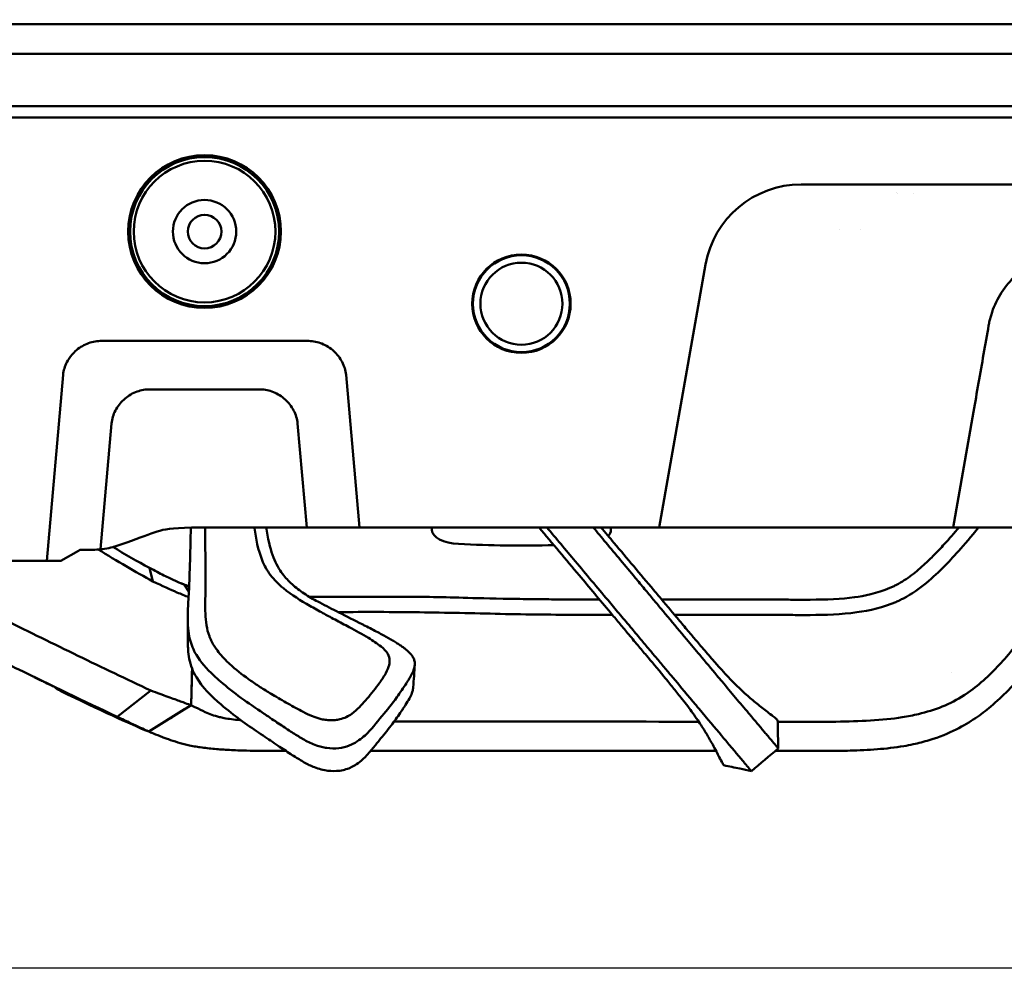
# Model space of a CAD drawing. Header units: millimetres. Extents: x 0 to 6049, y -120 to 1682.
# Tile 3 of 256: x 280 to 412, y 591 to 718. Entities that reach past the tile are written whole.
import ezdxf

# ---------------------------------------------------------------- set-up
doc = ezdxf.new("R2010")
doc.units = ezdxf.units.MM
doc.header["$LTSCALE"] = 2
doc.layers.add('Bemaßung (ISO)', color=7, linetype='Continuous', lineweight=25)
doc.layers.add('Sichtbar (ISO)', color=7, linetype='Continuous', lineweight=50)
doc.styles.add('Notiztext (DIN)', font='isocpeur.ttf')
doc.dimstyles.new('Standard (DIN)', dxfattribs={"dimscale": 2, "dimtxt": 3.5, "dimasz": 2.5, "dimexe": 2, "dimexo": 0.5, "dimgap": 0.5, "dimtad": 1, "dimrnd": 1e-08, "dimtxsty": 'Notiztext (DIN)', "dimcen": 0.09, "dimdle": 10, "dimclrd": 256, "dimclre": 256, "dimclrt": 256, "dimadec": 0, "dimazin": 0, "dimtfac": 1, "dimtmove": 0, "dimatfit": 3, "dimfxl": 1, "dimtolj": 1, "dimtzin": 0, "dimlwd": -1, "dimlwe": -1, "dimarcsym": 0})

# ---------------------------------------------------------------- blocks, each defined once
blk = doc.blocks.new('*D22')
at = {"layer": 'Bemaßung (ISO)', "transparency": 16777216}
for p, q in [((252.97, 717.98), (203.04, 717.98)), ((207.04, 595.72), (207.04, 712.98)), ((594.72, 590.72), (203.04, 590.72))]:
    blk.add_line(p, q, dxfattribs=at)
for points in [[(206.2, 712.98), (207.87, 712.98), (207.04, 717.98)], [(206.2, 595.72), (207.87, 595.72), (207.04, 590.72)]]:
    blk.add_solid(points, dxfattribs=at)
at = {"layer": 'Defpoints', "color": 0, "transparency": 16777216}
for p in [(207.04, 717.98), (253.97, 717.98), (595.72, 590.72)]:
    blk.add_point(p, dxfattribs=at)
at = {"layer": 'Bemaßung (ISO)', "transparency": 16777216, "insert": (197.64, 642.26), "char_height": 7, "attachment_point": 1, "rotation": 90, "style": 'Notiztext (DIN)'}
blk.add_mtext('\\A1;127,26', dxfattribs=at)

msp = doc.modelspace()

# ---------------------------------------------------------------- linework, layer by layer
at = {"layer": 'Sichtbar (ISO)'}
for p, q in [((252.123, 717.38), (501.923, 717.379)), ((501.784, 713.379), (252.263, 713.38)), ((501.339, 706.379), (252.708, 706.38)), ((252.463, 704.88), (724.023, 704.879)), ((252.708, 704.88), (501.339, 704.879)), ((375.273, 704.879), (375.273, 704.879)), ((378.773, 704.879), (378.773, 704.879)), ((619.523, 695.879), (384.523, 695.879)), ((399.635, 694.682), (399.635, 694.682)), ((389.732, 689.879), (389.732, 689.879)), ((392.522, 689.879), (392.522, 689.879)), ((371.721, 685.136), (365.504, 649.879)), ((318.523, 674.879), (290.523, 674.879)), ((285.542, 670.315), (283.361, 645.379)), ((325.292, 649.879), (323.504, 670.315)), ((297.023, 668.379), (312.023, 668.379)), ((404.916, 649.879), (407.648, 665.367)), ((290.565, 646.93), (292.042, 663.815)), ((317.004, 663.815), (318.224, 649.879)), ((318.224, 649.879), (325.292, 649.879)), ((325.292, 649.879), (327.023, 649.879)), ((327.023, 649.879), (365.504, 649.879)), ((331.647, 649.879), (333.023, 649.879)), ((335.023, 649.5), (335.023, 649.879)), ((359.023, 649.879), (359.023, 649.5)), ((365.504, 649.879), (366.28, 649.879)), ((366.28, 649.879), (366.86, 649.879)), ((366.86, 649.879), (404.916, 649.879)), ((404.916, 649.879), (450.219, 649.879)), ((287.61, 646.745), (285.244, 645.379)), ((288.11, 646.879), (289.554, 646.879)), ((254.541, 645.379), (283.361, 645.379)), ((285.244, 645.379), (283.361, 645.379)), ((297.595, 642.632), (297.133, 644.435)), ((300.156, 642.906), (300.156, 642.907)), ((301.799, 642.189), (301.794, 642.198)), ((301.834, 642.175), (302.42, 641.285)), ((302.844, 630.955), (302.715, 626.012)), ((302.715, 626.013), (302.844, 630.955)), ((404.721, 630.455), (404.721, 630.455)), ((297.324, 627.982), (292.796, 624.468)), ((302.713, 626.011), (297.033, 622.489)), ((302.714, 626.013), (302.715, 626.013)), ((302.714, 626.012), (302.714, 626.012)), ((297.03, 622.476), (301.851, 625.476)), ((326.792, 619.879), (373.133, 619.879))]:
    msp.add_line(p, q, dxfattribs=at)
for centre, radius in [((304.523, 689.553), 10.25), ((304.523, 689.553), 10), ((304.523, 689.553), 9.5), ((304.523, 689.553), 4.25), ((304.523, 689.553), 2.25), ((347.023, 679.879), 6.6), ((347.023, 679.879), 6.5), ((347.023, 679.879), 5.5)]:
    msp.add_circle(centre, radius, dxfattribs=at)
for centre, radius, start, end in [((384.523, 682.879), 13, 90, 169.99999), ((289.554, 656.879), 10, 275.80234, 288.66688), ((288.11, 645.879), 1, 90, 120), ((286.454, 630.664), 3, 227.40892, 243.96544)]:
    msp.add_arc(centre, radius, start, end, dxfattribs=at)
for centre, major_axis, ratio, start_param, end_param in [((398.323, 692.678), (-0.737, 2.073), 0.9999158, 0.0841558, 0.0842555), ((339.023, 649.5), (4, 0), 0.4663077, 3.1415927, 4.6048631), ((355.023, 649.5), (-4, 0), 0.4663077, 2.7108181, 3.1415927), ((347.023, 684.06), (-78.544, 0), 0.4663077, 1.4632704, 1.6263981), ((289.549, 656.982), (0.512, -10.09), 0.9948663, 6.2327503, 6.3335005), ((-5.492, 806.83), (309.837, -183.181), 0.0265749, 6.0570921, 6.0571109), ((321.374, 623.171), (-5.59, -1.128), 0.5652538, 1.9277364, 1.9675925)]:
    msp.add_ellipse(centre, major_axis=major_axis, ratio=ratio, start_param=start_param, end_param=end_param, dxfattribs=at)
for points, knots in [([(421.639, 686.938), (420.611, 686.938), (419.616, 686.813), (418.639, 686.566), (417.662, 686.32), (416.703, 685.949), (415.81, 685.465), (415.366, 685.225), (414.939, 684.956), (414.531, 684.662), (414.117, 684.364), (413.724, 684.04), (413.352, 683.692), (412.615, 683.002), (411.967, 682.22), (411.429, 681.39), (410.891, 680.56), (410.463, 679.683), (410.143, 678.741)], [0, 0, 0, 0, 0.2, 0.2, 0.2, 0.4, 0.4, 0.4, 0.4993279, 0.4993279, 0.4993279, 0.6, 0.6, 0.6, 0.8, 0.8, 0.8, 1, 1, 1, 1]), ([(285.542, 670.315), (285.6, 670.922), (285.783, 671.509), (286.351, 672.592), (286.735, 673.084), (287.648, 673.926), (288.185, 674.274), (289.324, 674.745), (289.919, 674.875), (290.523, 674.879)], [0.000001, 0.000001, 0.000001, 0.000001, 0.18295464, 0.18295464, 0.36695144, 0.36695144, 0.55549719, 0.55549719, 0.73676731, 0.73676731, 0.73676731, 0.73676731]), ([(318.523, 674.879), (319.123, 674.875), (319.714, 674.747), (320.846, 674.282), (321.381, 673.938), (322.298, 673.101), (322.686, 672.606), (323.261, 671.517), (323.447, 670.926), (323.504, 670.315)], [-0.73676593, -0.73676593, -0.73676593, -0.73676593, -0.55678057, -0.55678057, -0.3695343, -0.3695343, -0.18418931, -0.18418931, -0.000001, -0.000001, -0.000001, -0.000001]), ([(292.042, 663.815), (292.099, 664.42), (292.282, 665.006), (292.847, 666.086), (293.229, 666.577), (294.141, 667.42), (294.679, 667.771), (295.82, 668.245), (296.417, 668.375), (297.023, 668.379)], [-0.73675239, -0.73675239, -0.73675239, -0.73675239, -0.5543262, -0.5543262, -0.37090559, -0.37090559, -0.18180822, -0.18180822, -0.000001, -0.000001, -0.000001, -0.000001]), ([(312.023, 668.379), (312.621, 668.375), (313.21, 668.248), (314.338, 667.786), (314.871, 667.445), (315.791, 666.61), (316.181, 666.114), (316.759, 665.021), (316.946, 664.428), (317.004, 663.815)], [0.000001, 0.000001, 0.000001, 0.000001, 0.17930128, 0.17930128, 0.36584248, 0.36584248, 0.55190867, 0.55190867, 0.73675446, 0.73675446, 0.73675446, 0.73675446]), ([(318.224, 649.879), (316.155, 649.879), (299.83, 649.879), (299.569, 649.879), (294.579, 648.021), (292.755, 647.405)], [0, 0, 0, 0, 0.0802488, 0.6962687, 1, 1, 1, 1]), ([(302.504, 643.125), (302.558, 644.693), (302.6, 646.259), (302.65, 648.494), (302.664, 649.164), (302.677, 649.833)], [-1.35266654, -1.35266654, -1.35266654, -1.35266654, -0.74624105, -0.74624105, -0.48829332, -0.48829332, -0.48829332, -0.48829332]), ([(304.6, 649.862), (304.606, 649.177), (304.612, 648.491), (304.632, 645.689), (304.638, 643.613), (304.634, 641.482)], [-1.1090919, -1.1090919, -1.1090919, -1.1090919, -0.8358852, -0.8358852, -0.000012, -0.000012, -0.000012, -0.000012]), ([(312.242, 645.468), (311.697, 646.871), (311.41, 648.314), (311.229, 649.808), (311.225, 649.844), (311.221, 649.879)], [-1.14227191, -1.14227191, -1.14227191, -1.14227191, -0.57027385, -0.57027385, -0.55637884, -0.55637884, -0.55637884, -0.55637884]), ([(312.77, 649.879), (312.823, 649.522), (312.882, 649.168), (313.225, 647.362), (313.552, 646.337), (313.904, 645.521)], [0.46778925, 0.46778925, 0.46778925, 0.46778925, 0.60326918, 0.60326918, 1.16555968, 1.16555968, 1.16555968, 1.16555968]), ([(349.385, 649.879), (351.186, 647.733), (353.001, 645.568), (356.145, 641.815), (357.532, 640.157), (358.952, 638.459)], [-1.5317296, -1.5317296, -1.5317296, -1.5317296, -0.6642318, -0.6642318, -0.0000289, -0.0000289, -0.0000289, -0.0000289]), ([(358.634, 640.092), (357.172, 641.833), (355.71, 643.575), (352.973, 646.839), (351.698, 648.36), (350.422, 649.879)], [0.000001, 0.000001, 0.000001, 0.000001, 0.6826963, 0.6826963, 1.2779486, 1.2779486, 1.2779486, 1.2779486]), ([(362.278, 643.125), (360.968, 644.693), (359.662, 646.259), (357.783, 648.509), (357.211, 649.194), (356.639, 649.879)], [-1.35266654, -1.35266654, -1.35266654, -1.35266654, -0.74624105, -0.74624105, -0.48240662, -0.48240662, -0.48240662, -0.48240662]), ([(357.685, 649.879), (358.265, 649.188), (358.846, 648.497), (361.206, 645.689), (362.953, 643.613), (364.748, 641.482)], [-1.1114064, -1.1114064, -1.1114064, -1.1114064, -0.8358852, -0.8358852, -0.000012, -0.000012, -0.000012, -0.000012]), ([(405.72, 649.879), (405.077, 649.11), (404.418, 648.356), (403.269, 647.102), (402.794, 646.601), (401.959, 645.751), (401.578, 645.376), (400.603, 644.465), (399.995, 643.942), (398.715, 642.982), (398.047, 642.548), (397.34, 642.176)], [-1.1221662, -1.1221662, -1.1221662, -1.1221662, -0.8373849, -0.8373849, -0.6398326, -0.6398326, -0.4798328, -0.4798328, -0.2399041, -0.2399041, -0.0002979, -0.0002979, -0.0002979, -0.0002979]), ([(408.346, 649.879), (406.351, 647.376), (404.74, 645.675), (402.349, 643.24), (400.482, 641.515), (398.27, 640.352)], [0.1516185, 0.1516185, 0.1516185, 0.1516185, 1.1878331, 1.1878331, 2.6705788, 2.6705788, 2.6705788, 2.6705788]), ([(406.637, 627.518), (408.285, 628.626), (409.752, 629.965), (412.454, 632.869), (413.688, 634.431), (415.668, 637.059), (416.405, 638.068), (419.829, 642.767), (422.425, 646.322), (425.021, 649.878)], [-3.3434507, -3.3434507, -3.3434507, -3.3434507, -2.6938285, -2.6938285, -2.0461679, -2.0461679, -1.6223051, -1.6223051, -0.3013699, -0.3013699, -0.3013699, -0.3013699]), ([(429.72, 649.879), (426.981, 646.18), (423.863, 642.01), (420.166, 637.255), (419.359, 636.229), (416.413, 632.553), (414.264, 630.002), (411.564, 627.259), (410.788, 626.522), (409.31, 625.276), (408.633, 624.761), (407.903, 624.271)], [0.0987495, 0.0987495, 0.0987495, 0.0987495, 1.4519759, 1.4519759, 1.8158817, 1.8158817, 2.7907518, 2.7907518, 3.1571215, 3.1571215, 3.459844, 3.459844, 3.459844, 3.459844]), ([(315.1, 641.712), (314.443, 642.243), (313.864, 642.83), (312.898, 644.093), (312.513, 644.766), (312.242, 645.468)], [-0.57356346, -0.57356346, -0.57356346, -0.57356346, -0.28687129, -0.28687129, -0.00006255, -0.00006255, -0.00006255, -0.00006255]), ([(313.904, 645.521), (314.078, 645.12), (314.276, 644.728), (314.699, 644.024), (314.914, 643.711), (315.153, 643.406)], [0.000001, 0.000001, 0.000001, 0.000001, 0.16779729, 0.16779729, 0.30941806, 0.30941806, 0.30941806, 0.30941806]), ([(301.834, 642.175), (301.836, 642.175), (301.726, 642.218), (301.272, 642.406), (300.917, 642.558), (300.131, 642.915), (299.638, 643.147), (298.495, 643.716), (297.845, 644.052), (297.133, 644.435)], [-1.2235461, -1.2235461, -1.2235461, -1.2235461, -0.9645284, -0.9645284, -0.654951, -0.654951, -0.3294595, -0.3294595, -0.0002735, -0.0002735, -0.0002735, -0.0002735]), ([(315.153, 643.406), (315.332, 643.178), (315.526, 642.957), (315.958, 642.51), (316.197, 642.287), (316.448, 642.071)], [0.000001, 0.000001, 0.000001, 0.000001, 0.10588527, 0.10588527, 0.21983558, 0.21983558, 0.21983558, 0.21983558]), ([(302.378, 640.527), (302.167, 640.609), (301.91, 640.71), (301.375, 640.925), (301.112, 641.033), (299.946, 641.525), (298.857, 642.024), (297.597, 642.627)], [0.52386269, 0.52386269, 0.52386269, 0.52386269, 0.76026577, 0.76026577, 0.94787716, 0.94787716, 1.52046301, 1.52046301, 1.52046301, 1.52046301]), ([(301.794, 642.198), (301.794, 642.198), (301.794, 642.198), (301.794, 642.198), (301.794, 642.198), (301.794, 642.198)], [-4.54023108, -4.54023108, -4.54023108, -4.54023108, -4.39905399, -4.39905399, -4.15309007, -4.15309007, -4.15309007, -4.15309007]), ([(302.388, 641.989), (302.216, 642.045), (302.08, 642.093), (301.882, 642.165), (301.823, 642.187), (301.809, 642.192)], [-0.44422473, -0.44422473, -0.44422473, -0.44422473, -0.22530719, -0.22530719, -0.00016116, -0.00016116, -0.00016116, -0.00016116]), ([(302.361, 640.203), (302.386, 640.669), (302.412, 641.135), (302.463, 642.11), (302.487, 642.618), (302.504, 643.125)], [-0.38027085, -0.38027085, -0.38027085, -0.38027085, -0.19819382, -0.19819382, -0.000001, -0.000001, -0.000001, -0.000001]), ([(316.448, 642.071), (316.958, 641.634), (317.519, 641.231), (318.702, 640.474), (319.328, 640.119), (319.965, 639.781)], [0.000001, 0.000001, 0.000001, 0.000001, 0.23117739, 0.23117739, 0.46361605, 0.46361605, 0.46361605, 0.46361605]), ([(364.707, 640.203), (364.319, 640.669), (363.932, 641.135), (363.123, 642.11), (362.701, 642.618), (362.278, 643.125)], [-0.38027085, -0.38027085, -0.38027085, -0.38027085, -0.19819382, -0.19819382, -0.000001, -0.000001, -0.000001, -0.000001]), ([(397.34, 642.176), (397.192, 642.099), (397.044, 642.025), (396.746, 641.883), (396.597, 641.816), (396.447, 641.752)], [-0.098998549, -0.098998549, -0.098998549, -0.098998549, -0.049175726, -0.049175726, -0.000144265, -0.000144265, -0.000144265, -0.000144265]), ([(304.634, 641.482), (304.633, 640.956), (304.624, 640.435), (304.618, 639.905), (304.618, 639.871), (304.618, 639.838), (304.617, 639.805)], [0, 0, 0, 0, 0.94091621, 0.94091621, 0.94091621, 0.99999996, 0.99999996, 0.99999996, 0.99999996]), ([(322.017, 637.5), (321.353, 637.853), (320.949, 638.071), (319.862, 638.666), (319.188, 639.04), (317.389, 640.071), (316.248, 640.784), (315.1, 641.712)], [-0.95177316, -0.95177316, -0.95177316, -0.95177316, -0.72055262, -0.72055262, -0.50108042, -0.50108042, -0.00007571, -0.00007571, -0.00007571, -0.00007571]), ([(321.793, 640.564), (321.248, 640.564), (320.705, 640.564), (319.629, 640.564), (319.101, 640.565), (318.572, 640.566)], [0.00001035, 0.00001035, 0.00001035, 0.00001035, 0.16328598, 0.16328598, 0.31842413, 0.31842413, 0.31842413, 0.31842413]), ([(323.8, 640.563), (323.464, 640.564), (323.127, 640.564), (322.458, 640.564), (322.125, 640.564), (321.793, 640.564)], [-0.20062744, -0.20062744, -0.20062744, -0.20062744, -0.0997268, -0.0997268, -0.00001038, -0.00001038, -0.00001038, -0.00001038]), ([(345.572, 640.286), (340.038, 640.377), (337.813, 640.492), (331.63, 640.582), (328.316, 640.564), (323.8, 640.563)], [-2.7555585, -2.7555585, -2.7555585, -2.7555585, -1.3550528, -1.3550528, -0.0001496, -0.0001496, -0.0001496, -0.0001496]), ([(364.748, 641.482), (365.192, 640.956), (365.632, 640.435), (366.079, 639.905), (366.107, 639.871), (366.135, 639.838), (366.162, 639.805)], [0, 0, 0, 0, 0.94091621, 0.94091621, 0.94091621, 0.99999996, 0.99999996, 0.99999996, 0.99999996]), ([(396.447, 641.752), (394.689, 641.002), (392.929, 640.674), (389.917, 640.261), (387.953, 640.181), (385.734, 640.168)], [-1.1184615, -1.1184615, -1.1184615, -1.1184615, -0.6657386, -0.6657386, -0.0000473, -0.0000473, -0.0000473, -0.0000473]), ([(302.261, 637.878), (302.271, 638.25), (302.284, 638.621), (302.318, 639.396), (302.339, 639.799), (302.361, 640.203)], [-0.30278174, -0.30278174, -0.30278174, -0.30278174, -0.15773245, -0.15773245, -0.000001, -0.000001, -0.000001, -0.000001]), ([(304.617, 639.805), (304.601, 639.311), (304.606, 638.819), (304.628, 638.325), (304.628, 638.314), (304.629, 638.304), (304.629, 638.294), (304.652, 637.789), (304.691, 637.28), (304.774, 636.774), (304.776, 636.765), (304.777, 636.757), (304.779, 636.748), (304.862, 636.25), (304.987, 635.753), (305.17, 635.268), (305.179, 635.245), (305.187, 635.223), (305.196, 635.201), (305.379, 634.731), (305.616, 634.272), (305.902, 633.833), (306.008, 633.67), (306.121, 633.509), (306.239, 633.351), (306.455, 633.062), (306.69, 632.781), (306.939, 632.505), (307.191, 632.227), (307.457, 631.955), (307.738, 631.689), (307.888, 631.547), (308.043, 631.407), (308.202, 631.269)], [0, 0, 0, 0, 0.16328266, 0.16328266, 0.16328266, 0.16666667, 0.16666667, 0.16666667, 0.33333333, 0.33333333, 0.33333333, 0.33611559, 0.33611559, 0.33611559, 0.5, 0.5, 0.5, 0.5075866, 0.5075866, 0.5075866, 0.66666667, 0.66666667, 0.66666667, 0.72567305, 0.72567305, 0.72567305, 0.83333333, 0.83333333, 0.83333333, 0.94200891, 0.94200891, 0.94200891, 0.99999739, 0.99999739, 0.99999739, 0.99999739]), ([(319.965, 639.781), (320.793, 639.341), (321.64, 638.909), (323.584, 637.924), (324.618, 637.408), (325.648, 636.879)], [-0.69316611, -0.69316611, -0.69316611, -0.69316611, -0.37203527, -0.37203527, -0.000001, -0.000001, -0.000001, -0.000001]), ([(357.508, 640.185), (356.181, 640.188), (354.852, 640.194), (352.948, 640.204), (352.37, 640.208), (350.829, 640.22), (349.864, 640.229), (347.789, 640.252), (346.68, 640.267), (345.572, 640.286)], [-1.1923009, -1.1923009, -1.1923009, -1.1923009, -0.7945685, -0.7945685, -0.6212522, -0.6212522, -0.3325235, -0.3325235, -0.0000787, -0.0000787, -0.0000787, -0.0000787]), ([(360.105, 638.346), (359.865, 638.631), (359.627, 638.913), (359.136, 639.495), (358.885, 639.794), (358.634, 640.092)], [0.000001, 0.000001, 0.000001, 0.000001, 0.11176344, 0.11176344, 0.22930853, 0.22930853, 0.22930853, 0.22930853]), ([(366.649, 637.878), (366.34, 638.25), (366.03, 638.621), (365.381, 639.396), (365.043, 639.799), (364.707, 640.203)], [-0.30278174, -0.30278174, -0.30278174, -0.30278174, -0.15773245, -0.15773245, -0.000001, -0.000001, -0.000001, -0.000001]), ([(381.088, 640.182), (379.903, 640.18), (378.719, 640.179), (376.389, 640.177), (375.25, 640.177), (371.92, 640.176), (369.561, 640.177), (367.152, 640.177), (366.528, 640.177), (365.848, 640.178)], [-3.7957305, -3.7957305, -3.7957305, -3.7957305, -3.3558859, -3.3558859, -2.9357676, -2.9357676, -2.1287881, -2.1287881, -1.9734069, -1.9734069, -1.9734069, -1.9734069]), ([(366.162, 639.805), (366.574, 639.311), (366.991, 638.819), (367.407, 638.325), (367.416, 638.314), (367.425, 638.304), (367.433, 638.294), (367.859, 637.789), (368.284, 637.28), (368.709, 636.774), (368.716, 636.765), (368.723, 636.757), (368.73, 636.748), (369.148, 636.25), (369.566, 635.753), (369.975, 635.268), (369.994, 635.245), (370.013, 635.223), (370.032, 635.201), (370.429, 634.731), (370.817, 634.272), (371.192, 633.833), (371.332, 633.67), (371.47, 633.509), (371.606, 633.351), (371.854, 633.062), (372.097, 632.781), (372.337, 632.505), (372.578, 632.227), (372.815, 631.955), (373.05, 631.689), (373.176, 631.547), (373.3, 631.407), (373.424, 631.269)], [0, 0, 0, 0, 0.16328266, 0.16328266, 0.16328266, 0.16666667, 0.16666667, 0.16666667, 0.33333333, 0.33333333, 0.33333333, 0.33611559, 0.33611559, 0.33611559, 0.5, 0.5, 0.5, 0.5075866, 0.5075866, 0.5075866, 0.66666667, 0.66666667, 0.66666667, 0.72567305, 0.72567305, 0.72567305, 0.83333333, 0.83333333, 0.83333333, 0.94200891, 0.94200891, 0.94200891, 0.99999739, 0.99999739, 0.99999739, 0.99999739]), ([(385.734, 640.168), (384.961, 640.164), (384.206, 640.168), (382.633, 640.177), (381.863, 640.183), (381.088, 640.182)], [-0.46947656, -0.46947656, -0.46947656, -0.46947656, -0.23234511, -0.23234511, -0.00000365, -0.00000365, -0.00000365, -0.00000365]), ([(397.232, 639.859), (395.589, 639.135), (393.756, 638.722), (389.948, 638.198), (387.785, 638.115), (385.745, 638.116)], [-1.1443354, -1.1443354, -1.1443354, -1.1443354, -0.6119443, -0.6119443, -0.0000647, -0.0000647, -0.0000647, -0.0000647]), ([(398.269, 640.351), (398.098, 640.264), (397.926, 640.178), (397.581, 640.013), (397.407, 639.935), (397.232, 639.859)], [-0.11491637, -0.11491637, -0.11491637, -0.11491637, -0.05724996, -0.05724996, -0.00010789, -0.00010789, -0.00010789, -0.00010789]), ([(303.43, 632.759), (303.227, 633.096), (303.054, 633.444), (302.766, 634.153), (302.65, 634.513), (302.309, 635.86), (302.237, 636.875), (302.261, 637.878)], [0.00007322, 0.00007322, 0.00007322, 0.00007322, 0.14562582, 0.14562582, 0.29071026, 0.29071026, 0.68290646, 0.68290646, 0.68290646, 0.68290646]), ([(323.804, 638.512), (323.469, 638.51), (323.135, 638.51), (322.676, 638.51), (322.551, 638.51), (322.427, 638.51)], [-0.19998677, -0.19998677, -0.19998677, -0.19998677, -0.0995044, -0.0995044, -0.06217295, -0.06217295, -0.06217295, -0.06217295]), ([(345.54, 638.234), (341.955, 638.321), (338.268, 638.405), (331.319, 638.511), (327.286, 638.552), (323.804, 638.512)], [-2.1889857, -2.1889857, -2.1889857, -2.1889857, -1.0447928, -1.0447928, -0.0001059, -0.0001059, -0.0001059, -0.0001059]), ([(359.227, 638.129), (358.225, 638.131), (357.224, 638.133), (352.798, 638.148), (349.214, 638.173), (345.54, 638.234)], [-1.4268244, -1.4268244, -1.4268244, -1.4268244, -1.1023282, -1.1023282, -0.000078, -0.000078, -0.000078, -0.000078]), ([(358.952, 638.459), (359.337, 637.997), (359.723, 637.536), (360.495, 636.612), (360.88, 636.15), (361.265, 635.689)], [-0.36060834, -0.36060834, -0.36060834, -0.36060834, -0.18037328, -0.18037328, -0.000001, -0.000001, -0.000001, -0.000001]), ([(363.013, 634.871), (362.555, 635.414), (362.099, 635.959), (361.131, 637.121), (360.614, 637.742), (360.105, 638.346)], [0.000001, 0.000001, 0.000001, 0.000001, 0.21323651, 0.21323651, 0.45493774, 0.45493774, 0.45493774, 0.45493774]), ([(370.936, 632.759), (370.652, 633.096), (370.362, 633.444), (369.768, 634.153), (369.467, 634.513), (368.336, 635.86), (367.483, 636.875), (366.649, 637.878)], [0.00007322, 0.00007322, 0.00007322, 0.00007322, 0.14562582, 0.14562582, 0.29071026, 0.29071026, 0.68290646, 0.68290646, 0.68290646, 0.68290646]), ([(381.091, 638.13), (376.708, 638.123), (371.881, 638.124), (368.088, 638.125), (367.832, 638.125), (367.576, 638.125)], [-3.5186299, -3.5186299, -3.5186299, -3.5186299, -2.3975713, -2.3975713, -2.3163356, -2.3163356, -2.3163356, -2.3163356]), ([(385.745, 638.116), (384.979, 638.111), (384.172, 638.116), (382.658, 638.125), (381.871, 638.131), (381.091, 638.13)], [-0.45626936, -0.45626936, -0.45626936, -0.45626936, -0.23395532, -0.23395532, -0.00000272, -0.00000272, -0.00000272, -0.00000272]), ([(297.324, 627.982), (294.057, 629.519), (290.795, 631.076), (284.281, 634.232), (281.03, 635.831), (277.784, 637.452)], [0.0000919, 0.0000919, 0.0000919, 0.0000919, 1.4725202, 1.4725202, 2.944908, 2.944908, 2.944908, 2.944908]), ([(302.284, 634.335), (302.284, 634.786), (302.28, 635.253), (302.268, 636.259), (302.258, 636.817), (302.257, 637.494)], [0, 0, 0, 0, 0.23434523, 0.23434523, 0.47343022, 0.47343022, 0.47343022, 0.47343022]), ([(323.938, 636.476), (323.62, 636.647), (323.297, 636.82), (322.658, 637.16), (322.336, 637.33), (322.017, 637.5)], [-0.23160037, -0.23160037, -0.23160037, -0.23160037, -0.11638279, -0.11638279, -0.00000671, -0.00000671, -0.00000671, -0.00000671]), ([(325.648, 636.879), (325.714, 636.845), (325.779, 636.812), (325.911, 636.744), (325.977, 636.71), (326.042, 636.677)], [0.000001, 0.000001, 0.000001, 0.000001, 0.023709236, 0.023709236, 0.047417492, 0.047417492, 0.047417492, 0.047417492]), ([(326.042, 636.677), (326.354, 636.517), (326.653, 636.365), (326.936, 636.221), (327.219, 636.076), (327.486, 635.939), (327.741, 635.807), (327.995, 635.674), (328.237, 635.546), (328.468, 635.422), (328.698, 635.299), (328.916, 635.179), (329.123, 635.062), (329.331, 634.945), (329.528, 634.831), (329.715, 634.72), (329.901, 634.609), (330.078, 634.501), (330.246, 634.396), (330.414, 634.29), (330.573, 634.187), (330.723, 634.087), (330.873, 633.986), (331.015, 633.888), (331.149, 633.793)], [0, 0, 0, 0, 0.125, 0.125, 0.125, 0.25, 0.25, 0.25, 0.375, 0.375, 0.375, 0.5, 0.5, 0.5, 0.625, 0.625, 0.625, 0.75, 0.75, 0.75, 0.875, 0.875, 0.875, 1, 1, 1, 1]), ([(328.209, 633.875), (327.677, 634.291), (327.096, 634.676), (325.674, 635.541), (324.795, 636.012), (323.938, 636.476)], [-0.54136718, -0.54136718, -0.54136718, -0.54136718, -0.3148245, -0.3148245, -0.00003599, -0.00003599, -0.00003599, -0.00003599]), ([(361.265, 635.689), (361.715, 635.149), (362.172, 634.605), (363.014, 633.599), (363.404, 633.135), (363.792, 632.672)], [-0.39406329, -0.39406329, -0.39406329, -0.39406329, -0.18239379, -0.18239379, -0.00000228, -0.00000228, -0.00000228, -0.00000228]), ([(302.476, 632.255), (302.397, 632.656), (302.345, 633.06), (302.294, 633.754), (302.284, 634.045), (302.284, 634.335)], [-0.34227153, -0.34227153, -0.34227153, -0.34227153, -0.18373923, -0.18373923, -0.07008675, -0.07008675, -0.07008675, -0.07008675]), ([(365.209, 632.255), (364.874, 632.656), (364.536, 633.06), (363.804, 633.933), (363.409, 634.403), (363.013, 634.871)], [-0.34227153, -0.34227153, -0.34227153, -0.34227153, -0.18373923, -0.18373923, -0.000001, -0.000001, -0.000001, -0.000001]), ([(274.023, 633.553), (275.856, 632.64), (277.691, 631.734), (283.94, 628.674), (288.363, 626.552), (292.796, 624.468)], [-2.8231483, -2.8231483, -2.8231483, -2.8231483, -1.9935232, -1.9935232, -0.0000937, -0.0000937, -0.0000937, -0.0000937]), ([(312.401, 624.949), (311.401, 625.615), (310.39, 626.305), (308.454, 627.726), (307.507, 628.466), (306.358, 629.446), (306.05, 629.719), (304.77, 630.921), (303.995, 631.822), (303.43, 632.759)], [-1.1897845, -1.1897845, -1.1897845, -1.1897845, -0.8523592, -0.8523592, -0.5274557, -0.5274557, -0.4045389, -0.4045389, -0.0000719, -0.0000719, -0.0000719, -0.0000719]), ([(329.34, 632.04), (329.332, 632.337), (329.241, 632.625), (328.883, 633.262), (328.571, 633.592), (328.209, 633.875)], [-0.27150229, -0.27150229, -0.27150229, -0.27150229, -0.15471354, -0.15471354, -0.00009081, -0.00009081, -0.00009081, -0.00009081]), ([(331.149, 633.793), (331.186, 633.766), (331.223, 633.739), (331.26, 633.712), (331.296, 633.686), (331.331, 633.659), (331.366, 633.633)], [0, 0, 0, 0, 0.5, 0.5, 0.5, 1, 1, 1, 1]), ([(331.366, 633.633), (331.797, 633.306), (332.202, 632.925), (332.542, 632.354), (332.611, 632.201), (332.703, 631.882), (332.723, 631.72), (332.716, 631.556)], [0.000001, 0.000001, 0.000001, 0.000001, 0.18221566, 0.18221566, 0.24558483, 0.24558483, 0.31010002, 0.31010002, 0.31010002, 0.31010002]), ([(363.792, 632.672), (364.44, 631.898), (365.251, 630.93), (366.617, 629.277), (367.021, 628.783), (367.703, 627.943), (368.073, 627.482), (368.409, 627.058)], [-0.68478205, -0.68478205, -0.68478205, -0.68478205, -0.38506596, -0.38506596, -0.21105951, -0.21105951, -0.00000423, -0.00000423, -0.00000423, -0.00000423]), ([(377.494, 624.949), (376.934, 625.615), (376.35, 626.305), (375.16, 627.726), (374.543, 628.466), (373.718, 629.446), (373.487, 629.719), (372.477, 630.921), (371.723, 631.822), (370.936, 632.759)], [-1.1897845, -1.1897845, -1.1897845, -1.1897845, -0.8523592, -0.8523592, -0.5274557, -0.5274557, -0.4045389, -0.4045389, -0.0000719, -0.0000719, -0.0000719, -0.0000719]), ([(303.42, 629.759), (303.188, 630.147), (302.998, 630.546), (302.684, 631.381), (302.563, 631.815), (302.476, 632.255)], [0.00000355, 0.00000355, 0.00000355, 0.00000355, 0.1667106, 0.1667106, 0.34067822, 0.34067822, 0.34067822, 0.34067822]), ([(308.202, 631.269), (308.984, 630.563), (309.887, 629.884), (311.19, 628.974), (311.673, 628.654), (312.66, 628.026), (313.162, 627.72), (313.664, 627.422)], [-0.74838067, -0.74838067, -0.74838067, -0.74838067, -0.40188223, -0.40188223, -0.20171949, -0.20171949, -0.00022497, -0.00022497, -0.00022497, -0.00022497]), ([(328.688, 630.064), (328.901, 630.424), (329.093, 630.792), (329.3, 631.462), (329.347, 631.748), (329.34, 632.04)], [-0.27340109, -0.27340109, -0.27340109, -0.27340109, -0.11530818, -0.11530818, -0.00002276, -0.00002276, -0.00002276, -0.00002276]), ([(332.704, 631.394), (332.696, 631.313), (332.683, 631.227), (332.665, 631.138), (332.647, 631.049), (332.624, 630.956), (332.594, 630.858), (332.565, 630.76), (332.53, 630.658), (332.487, 630.551), (332.445, 630.445), (332.396, 630.335), (332.34, 630.22), (332.284, 630.106), (332.221, 629.987), (332.152, 629.865), (332.083, 629.742), (332.007, 629.616), (331.926, 629.485), (331.845, 629.354), (331.758, 629.218), (331.668, 629.078)], [0, 0, 0, 0, 0.1428571, 0.1428571, 0.1428571, 0.2857143, 0.2857143, 0.2857143, 0.4285714, 0.4285714, 0.4285714, 0.5714286, 0.5714286, 0.5714286, 0.7142857, 0.7142857, 0.7142857, 0.8571429, 0.8571429, 0.8571429, 1, 1, 1, 1]), ([(332.716, 631.556), (332.715, 631.529), (332.714, 631.502), (332.71, 631.448), (332.707, 631.421), (332.704, 631.394)], [0.000001, 0.000001, 0.000001, 0.000001, 0.010569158, 0.010569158, 0.021137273, 0.021137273, 0.021137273, 0.021137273]), ([(367.305, 629.759), (366.982, 630.147), (366.646, 630.546), (365.943, 631.381), (365.577, 631.815), (365.209, 632.255)], [0.00000355, 0.00000355, 0.00000355, 0.00000355, 0.1667106, 0.1667106, 0.34067822, 0.34067822, 0.34067822, 0.34067822]), ([(373.424, 631.269), (374.05, 630.563), (374.68, 629.884), (375.568, 628.974), (375.891, 628.654), (376.543, 628.026), (376.871, 627.72), (377.202, 627.422)], [-0.74838067, -0.74838067, -0.74838067, -0.74838067, -0.40188223, -0.40188223, -0.20171949, -0.20171949, -0.00022497, -0.00022497, -0.00022497, -0.00022497]), ([(327.796, 628.733), (327.956, 628.952), (328.112, 629.175), (328.409, 629.619), (328.55, 629.841), (328.688, 630.064)], [-0.20320333, -0.20320333, -0.20320333, -0.20320333, -0.09985231, -0.09985231, -0.00018481, -0.00018481, -0.00018481, -0.00018481]), ([(284.424, 628.455), (284.075, 628.623), (283.579, 628.863), (282.779, 629.251), (282.574, 629.35), (282.359, 629.455)], [0.04154894, 0.04154894, 0.04154894, 0.04154894, 0.37548408, 0.37548408, 0.48111059, 0.48111059, 0.48111059, 0.48111059]), ([(312.363, 621.946), (310.797, 622.997), (309.11, 624.159), (307.178, 625.729), (306.955, 625.913), (305.38, 627.253), (304.208, 628.437), (303.42, 629.759)], [0.0000497, 0.0000497, 0.0000497, 0.0000497, 0.6233648, 0.6233648, 0.7055042, 0.7055042, 1.2125632, 1.2125632, 1.2125632, 1.2125632]), ([(326.097, 626.653), (326.392, 626.981), (326.684, 627.319), (327.252, 628.011), (327.53, 628.368), (327.796, 628.733)], [0.00020627, 0.00020627, 0.00020627, 0.00020627, 0.17197007, 0.17197007, 0.34371315, 0.34371315, 0.34371315, 0.34371315]), ([(331.613, 628.993), (331.198, 628.348), (330.759, 627.709), (329.678, 626.226), (329.014, 625.381), (328.326, 624.571)], [-0.66135588, -0.66135588, -0.66135588, -0.66135588, -0.38116045, -0.38116045, -0.000001, -0.000001, -0.000001, -0.000001]), ([(331.668, 629.078), (331.659, 629.063), (331.65, 629.049), (331.632, 629.021), (331.623, 629.007), (331.613, 628.993)], [-0.012300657, -0.012300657, -0.012300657, -0.012300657, -0.006149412, -0.006149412, -0.000001, -0.000001, -0.000001, -0.000001]), ([(373.855, 621.946), (372.984, 622.997), (371.999, 624.159), (370.685, 625.729), (370.53, 625.913), (369.409, 627.253), (368.408, 628.437), (367.305, 629.759)], [0.0000497, 0.0000497, 0.0000497, 0.0000497, 0.6233648, 0.6233648, 0.7055042, 0.7055042, 1.2125632, 1.2125632, 1.2125632, 1.2125632]), ([(302.715, 626.012), (302.714, 626.01), (302.597, 626.056), (302.127, 626.227), (301.77, 626.356), (300.839, 626.695), (300.27, 626.904), (298.934, 627.391), (298.168, 627.669), (297.324, 627.982)], [-1.4759855, -1.4759855, -1.4759855, -1.4759855, -1.112884, -1.112884, -0.7406416, -0.7406416, -0.3726359, -0.3726359, -0.0001413, -0.0001413, -0.0001413, -0.0001413]), ([(313.664, 627.422), (314.339, 627.024), (314.988, 626.641), (316.384, 625.848), (317.062, 625.475), (317.751, 625.112)], [0.00022485, 0.00022485, 0.00022485, 0.00022485, 0.26994522, 0.26994522, 0.5269069, 0.5269069, 0.5269069, 0.5269069]), ([(332.328, 627.637), (332.239, 627.392), (332.122, 627.151), (331.838, 626.633), (331.661, 626.353), (331.488, 626.083)], [-0.2164775, -0.2164775, -0.2164775, -0.2164775, -0.11775232, -0.11775232, -0.00000238, -0.00000238, -0.00000238, -0.00000238]), ([(332.507, 628.439), (332.5, 628.337), (332.487, 628.237), (332.436, 627.967), (332.388, 627.801), (332.328, 627.637)], [-0.10673969, -0.10673969, -0.10673969, -0.10673969, -0.06700848, -0.06700848, -0.000001, -0.000001, -0.000001, -0.000001]), ([(377.202, 627.422), (377.644, 627.024), (378.09, 626.641), (379.058, 625.848), (379.533, 625.475), (380.007, 625.112)], [0.00022485, 0.00022485, 0.00022485, 0.00022485, 0.26994522, 0.26994522, 0.5269069, 0.5269069, 0.5269069, 0.5269069]), ([(389.196, 623.805), (392.399, 623.849), (395.387, 623.97), (398.833, 624.518), (399.562, 624.66), (402.445, 625.349), (404.557, 626.149), (406.416, 627.371)], [0.0000146, 0.0000146, 0.0000146, 0.0000146, 0.9608708, 0.9608708, 1.2205124, 1.2205124, 1.9989574, 1.9989574, 1.9989574, 1.9989574]), ([(406.416, 627.371), (406.453, 627.395), (406.49, 627.42), (406.563, 627.469), (406.6, 627.493), (406.637, 627.518)], [0.000002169, 0.000002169, 0.000002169, 0.000002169, 0.013241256, 0.013241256, 0.02647594, 0.02647594, 0.02647594, 0.02647594]), ([(302.715, 626.013), (302.717, 626.014), (302.718, 626.016), (302.722, 626.017), (302.723, 626.017), (302.722, 626.016)], [3.5862878, 3.5862878, 3.5862878, 3.5862878, 4.2005775, 4.2005775, 5.4408237, 5.4408237, 5.4408237, 5.4408237]), ([(302.74, 626.003), (302.755, 625.988), (302.8, 625.971), (302.957, 625.892), (303.064, 625.836), (303.198, 625.772)], [-0.34016564, -0.34016564, -0.34016564, -0.34016564, -0.1689044, -0.1689044, -0.00002635, -0.00002635, -0.00002635, -0.00002635]), ([(322.671, 624.127), (322.985, 624.204), (323.27, 624.309), (323.797, 624.559), (324.038, 624.704), (325.034, 625.402), (325.595, 626.099), (326.097, 626.653)], [-0.46049709, -0.46049709, -0.46049709, -0.46049709, -0.37559908, -0.37559908, -0.29150932, -0.29150932, -0.00020588, -0.00020588, -0.00020588, -0.00020588]), ([(331.488, 626.083), (331.395, 625.938), (331.302, 625.794), (331.105, 625.496), (331.001, 625.341), (330.897, 625.187)], [0.00000238, 0.00000238, 0.00000238, 0.00000238, 0.0632322, 0.0632322, 0.13144118, 0.13144118, 0.13144118, 0.13144118]), ([(368.409, 627.058), (368.913, 626.423), (369.405, 625.78), (370.296, 624.556), (370.722, 623.938), (371.393, 622.911), (371.661, 622.482), (372.183, 621.61), (372.43, 621.177), (372.675, 620.733)], [-1.0874451, -1.0874451, -1.0874451, -1.0874451, -0.7703854, -0.7703854, -0.4526559, -0.4526559, -0.2277705, -0.2277705, -0.0000058, -0.0000058, -0.0000058, -0.0000058]), ([(302.617, 625.951), (302.38, 625.802), (302.149, 625.658), (301.533, 625.274), (301.185, 625.056), (300.63, 624.71), (300.404, 624.568), (299.923, 624.268), (299.662, 624.105), (299.001, 623.692), (298.59, 623.435), (297.807, 622.946), (297.427, 622.709), (297.045, 622.47)], [0.01139814, 0.01139814, 0.01139814, 0.01139814, 0.10149946, 0.10149946, 0.26778903, 0.26778903, 0.41840206, 0.41840206, 0.55835463, 0.55835463, 0.71269779, 0.71269779, 0.85030341, 0.85030341, 0.85030341, 0.85030341]), ([(303.198, 625.772), (303.223, 625.76), (303.25, 625.747), (303.304, 625.721), (303.332, 625.708), (303.361, 625.694)], [0.000025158, 0.000025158, 0.000025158, 0.000025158, 0.031959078, 0.031959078, 0.064027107, 0.064027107, 0.064027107, 0.064027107]), ([(303.361, 625.694), (303.721, 625.52), (304.171, 625.295), (304.878, 624.972), (305.17, 624.847), (305.809, 624.619), (306.154, 624.516), (306.524, 624.429)], [-0.65155963, -0.65155963, -0.65155963, -0.65155963, -0.35560467, -0.35560467, -0.17745443, -0.17745443, -0.00004737, -0.00004737, -0.00004737, -0.00004737]), ([(312.842, 624.653), (312.768, 624.702), (312.695, 624.752), (312.548, 624.851), (312.474, 624.9), (312.401, 624.949)], [-0.058588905, -0.058588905, -0.058588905, -0.058588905, -0.029295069, -0.029295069, -0.000000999, -0.000000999, -0.000000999, -0.000000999]), ([(317.594, 621.545), (317.382, 621.673), (317.162, 621.807), (316.934, 621.948), (316.707, 622.089), (316.472, 622.237), (316.229, 622.393), (315.986, 622.548), (315.735, 622.711), (315.474, 622.883), (315.214, 623.054), (314.943, 623.233), (314.663, 623.421), (314.383, 623.609), (314.093, 623.805), (313.79, 624.01), (313.487, 624.215), (313.171, 624.43), (312.842, 624.653)], [0, 0, 0, 0, 0.1666667, 0.1666667, 0.1666667, 0.3333333, 0.3333333, 0.3333333, 0.5, 0.5, 0.5, 0.6666667, 0.6666667, 0.6666667, 0.8333333, 0.8333333, 0.8333333, 1, 1, 1, 1]), ([(317.751, 625.112), (318.142, 624.908), (318.546, 624.712), (319.305, 624.408), (319.649, 624.292), (320.012, 624.196)], [-0.27257284, -0.27257284, -0.27257284, -0.27257284, -0.11792904, -0.11792904, -0.00000092, -0.00000092, -0.00000092, -0.00000092]), ([(330.897, 625.187), (330.521, 624.633), (330.128, 624.084), (329.217, 622.865), (328.687, 622.195), (328.14, 621.535)], [0.00000131, 0.00000131, 0.00000131, 0.00000131, 0.2449352, 0.2449352, 0.54965963, 0.54965963, 0.54965963, 0.54965963]), ([(377.741, 624.653), (377.7, 624.702), (377.659, 624.752), (377.576, 624.851), (377.535, 624.9), (377.494, 624.949)], [-0.058588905, -0.058588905, -0.058588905, -0.058588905, -0.029295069, -0.029295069, -0.000000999, -0.000000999, -0.000000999, -0.000000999]), ([(380.343, 621.545), (380.239, 621.673), (380.127, 621.807), (380.01, 621.948), (379.892, 622.089), (379.768, 622.237), (379.637, 622.393), (379.507, 622.548), (379.369, 622.711), (379.225, 622.883), (379.08, 623.054), (378.929, 623.233), (378.771, 623.421), (378.613, 623.609), (378.448, 623.805), (378.276, 624.01), (378.104, 624.215), (377.925, 624.43), (377.741, 624.653)], [0, 0, 0, 0, 0.1666667, 0.1666667, 0.1666667, 0.3333333, 0.3333333, 0.3333333, 0.5, 0.5, 0.5, 0.6666667, 0.6666667, 0.6666667, 0.8333333, 0.8333333, 0.8333333, 1, 1, 1, 1]), ([(380.007, 625.112), (380.276, 624.908), (380.536, 624.712), (380.932, 624.408), (381.082, 624.292), (381.197, 624.196)], [-0.27257284, -0.27257284, -0.27257284, -0.27257284, -0.11792904, -0.11792904, -0.00000092, -0.00000092, -0.00000092, -0.00000092]), ([(297.033, 622.489), (297.034, 622.488), (296.941, 622.532), (296.574, 622.702), (296.297, 622.831), (295.569, 623.17), (295.118, 623.38), (294.066, 623.872), (293.461, 624.155), (292.796, 624.468)], [0.0000723, 0.0000723, 0.0000723, 0.0000723, 0.2827877, 0.2827877, 0.5735591, 0.5735591, 0.8655201, 0.8655201, 1.1633853, 1.1633853, 1.1633853, 1.1633853]), ([(306.524, 624.429), (306.622, 624.406), (306.721, 624.383), (306.924, 624.339), (307.027, 624.318), (307.13, 624.298)], [-0.094195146, -0.094195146, -0.094195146, -0.094195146, -0.047507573, -0.047507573, -0.000667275, -0.000667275, -0.000667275, -0.000667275]), ([(309.246, 624.014), (308.864, 624.046), (308.495, 624.086), (307.789, 624.18), (307.452, 624.234), (307.13, 624.298)], [0.00008678, 0.00008678, 0.00008678, 0.00008678, 0.14459364, 0.14459364, 0.2887459, 0.2887459, 0.2887459, 0.2887459]), ([(320.012, 624.196), (320.231, 624.139), (320.46, 624.093), (320.925, 624.028), (321.163, 624.008), (321.619, 623.997), (321.837, 624.004), (322.265, 624.045), (322.474, 624.079), (322.671, 624.127)], [-0.27412264, -0.27412264, -0.27412264, -0.27412264, -0.20303537, -0.20303537, -0.1319324, -0.1319324, -0.06611173, -0.06611173, -0.00000356, -0.00000356, -0.00000356, -0.00000356]), ([(328.301, 624.541), (327.568, 623.679), (326.898, 622.749), (325.564, 621.534), (324.938, 621.068), (324.122, 620.693)], [0.000001, 0.000001, 0.000001, 0.000001, 0.40543598, 0.40543598, 0.63662741, 0.63662741, 0.63662741, 0.63662741]), ([(328.326, 624.571), (328.322, 624.566), (328.317, 624.561), (328.309, 624.551), (328.305, 624.546), (328.301, 624.541)], [-0.0046566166, -0.0046566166, -0.0046566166, -0.0046566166, -0.0023288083, -0.0023288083, -0.000001, -0.000001, -0.000001, -0.000001]), ([(329.938, 623.831), (330.015, 623.831), (330.093, 623.832), (331.174, 623.833), (332.175, 623.833), (337.214, 623.834), (341.211, 623.827), (345.342, 623.826)], [0.71602573, 0.71602573, 0.71602573, 0.71602573, 0.73068549, 0.73068549, 0.91520254, 0.91520254, 1.65933259, 1.65933259, 1.65933259, 1.65933259]), ([(345.342, 623.826), (351.448, 623.825), (357.444, 623.827), (368.571, 623.803), (369.743, 623.8), (370.81, 623.797)], [0.0000821, 0.0000821, 0.0000821, 0.0000821, 1.8316988, 1.8316988, 2.0760387, 2.0760387, 2.0760387, 2.0760387]), ([(381.074, 619.879), (384.933, 619.878), (386.505, 619.875), (389.157, 619.891), (390.126, 619.902), (392.308, 619.958), (393.544, 620.012), (395.942, 620.2), (397.12, 620.334), (398.714, 620.604), (399.137, 620.684), (400.286, 620.93), (401.006, 621.114), (404.494, 622.176), (406.475, 623.312), (407.903, 624.271)], [-1.655977, -1.655977, -1.655977, -1.655977, -1.3281908, -1.3281908, -1.1527116, -1.1527116, -0.9365276, -0.9365276, -0.7253437, -0.7253437, -0.6486826, -0.6486826, -0.5161199, -0.5161199, -0.000001, -0.000001, -0.000001, -0.000001]), ([(381.197, 624.196), (381.267, 624.139), (381.318, 624.093), (381.371, 624.036), (381.383, 624.019), (381.384, 624.01)], [-0.27412264, -0.27412264, -0.27412264, -0.27412264, -0.20303537, -0.20303537, -0.15064263, -0.15064263, -0.15064263, -0.15064263]), ([(381.384, 624.01), (381.401, 623.728), (381.397, 623.439), (381.412, 622.599), (381.423, 622.043), (381.444, 621.062), (381.454, 620.637), (381.464, 620.211)], [0, 0, 0, 0, 0.08785613, 0.08785613, 0.25697767, 0.25697767, 0.38533451, 0.38533451, 0.38533451, 0.38533451]), ([(381.394, 623.774), (382.161, 623.773), (382.928, 623.774), (384.667, 623.776), (385.597, 623.779), (387.359, 623.787), (388.285, 623.793), (389.196, 623.805)], [3.15388379, 3.15388379, 3.15388379, 3.15388379, 3.41783485, 3.41783485, 3.7509766, 3.7509766, 4.10536762, 4.10536762, 4.10536762, 4.10536762]), ([(297.045, 622.47), (297.045, 622.47), (297.041, 622.472), (297.037, 622.474), (297.032, 622.475), (297.03, 622.476)], [1.1574006, 1.1574006, 1.1574006, 1.1574006, 2.1973948, 2.1973948, 8.5950055, 8.5950055, 8.5950055, 8.5950055]), ([(302.314, 620.659), (301.829, 620.769), (301.371, 620.896), (300.474, 621.171), (300.056, 621.314), (299.569, 621.487), (299.467, 621.524), (299.189, 621.626), (299.02, 621.688), (298.464, 621.899), (298.013, 622.077), (297.689, 622.207)], [0.000001, 0.000001, 0.000001, 0.000001, 0.20736942, 0.20736942, 0.43772255, 0.43772255, 0.50175648, 0.50175648, 0.61622993, 0.61622993, 0.90308289, 0.90308289, 0.90308289, 0.90308289]), ([(316.091, 619.458), (315.518, 619.831), (314.949, 620.208), (313.708, 621.04), (313.042, 621.491), (312.363, 621.946)], [0.000001, 0.000001, 0.000001, 0.000001, 0.22487873, 0.22487873, 0.49062252, 0.49062252, 0.49062252, 0.49062252]), ([(317.924, 621.355), (317.87, 621.385), (317.815, 621.416), (317.76, 621.448), (317.705, 621.48), (317.65, 621.512), (317.594, 621.545)], [0, 0, 0, 0, 0.5, 0.5, 0.5, 1, 1, 1, 1]), ([(320.907, 620.28), (320.666, 620.314), (320.431, 620.361), (319.966, 620.477), (319.739, 620.546), (318.955, 620.823), (318.424, 621.078), (317.924, 621.355)], [0.000001, 0.000001, 0.000001, 0.000001, 0.07357727, 0.07357727, 0.14673073, 0.14673073, 0.33243834, 0.33243834, 0.33243834, 0.33243834]), ([(328.14, 621.535), (328, 621.365), (327.863, 621.196), (327.599, 620.868), (327.474, 620.711), (327.347, 620.552)], [-0.15202157, -0.15202157, -0.15202157, -0.15202157, -0.07345975, -0.07345975, -0.00000236, -0.00000236, -0.00000236, -0.00000236]), ([(372.675, 620.733), (372.844, 620.425), (373.01, 620.113), (373.307, 619.546), (373.438, 619.293), (373.562, 619.051)], [0.00002148, 0.00002148, 0.00002148, 0.00002148, 0.15753894, 0.15753894, 0.28881402, 0.28881402, 0.28881402, 0.28881402]), ([(375.951, 619.458), (375.645, 619.831), (375.325, 620.208), (374.617, 621.04), (374.233, 621.491), (373.855, 621.946)], [0.000001, 0.000001, 0.000001, 0.000001, 0.22487873, 0.22487873, 0.49062252, 0.49062252, 0.49062252, 0.49062252]), ([(380.503, 621.355), (380.478, 621.385), (380.451, 621.416), (380.425, 621.448), (380.398, 621.48), (380.371, 621.512), (380.343, 621.545)], [0, 0, 0, 0, 0.5, 0.5, 0.5, 1, 1, 1, 1]), ([(381.409, 620.28), (381.38, 620.314), (381.341, 620.361), (381.244, 620.477), (381.186, 620.546), (380.956, 620.823), (380.742, 621.078), (380.503, 621.355)], [0.000001, 0.000001, 0.000001, 0.000001, 0.07357727, 0.07357727, 0.14673073, 0.14673073, 0.33243834, 0.33243834, 0.33243834, 0.33243834]), ([(305.861, 620.152), (305.2, 620.213), (304.571, 620.287), (303.692, 620.407), (303.428, 620.445), (302.872, 620.54), (302.594, 620.595), (302.314, 620.659)], [0.000001, 0.000001, 0.000001, 0.000001, 0.24943728, 0.24943728, 0.35144679, 0.35144679, 0.4656816, 0.4656816, 0.4656816, 0.4656816]), ([(314.358, 619.883), (312.906, 619.887), (311.482, 619.896), (309.35, 619.945), (308.589, 619.97), (307.164, 620.045), (306.504, 620.092), (305.861, 620.152)], [0.000001, 0.000001, 0.000001, 0.000001, 0.44726751, 0.44726751, 0.70572078, 0.70572078, 0.94774315, 0.94774315, 0.94774315, 0.94774315]), ([(317.547, 618.547), (317.311, 618.686), (317.077, 618.83), (316.592, 619.134), (316.342, 619.295), (316.091, 619.458)], [0.000001, 0.000001, 0.000001, 0.000001, 0.08979473, 0.08979473, 0.18741864, 0.18741864, 0.18741864, 0.18741864]), ([(323.925, 620.604), (323.487, 620.416), (323.011, 620.299), (321.984, 620.187), (321.437, 620.204), (320.907, 620.28)], [0.000001, 0.000001, 0.000001, 0.000001, 0.14934032, 0.14934032, 0.31101407, 0.31101407, 0.31101407, 0.31101407]), ([(327.347, 620.552), (327.008, 620.131), (326.66, 619.708), (325.975, 618.985), (325.648, 618.675), (325.283, 618.385)], [-0.35017295, -0.35017295, -0.35017295, -0.35017295, -0.1548659, -0.1548659, -0.00000238, -0.00000238, -0.00000238, -0.00000238]), ([(376.706, 618.547), (376.586, 618.686), (376.466, 618.83), (376.216, 619.134), (376.085, 619.295), (375.951, 619.458)], [0.000001, 0.000001, 0.000001, 0.000001, 0.08979473, 0.08979473, 0.18741864, 0.18741864, 0.18741864, 0.18741864]), ([(318.887, 617.847), (318.678, 617.94), (318.462, 618.045), (318.238, 618.161), (318.014, 618.278), (317.783, 618.407), (317.547, 618.547)], [0, 0, 0, 0, 0.5, 0.5, 0.5, 1, 1, 1, 1]), ([(325.283, 618.385), (325.048, 618.198), (324.799, 618.027), (324.316, 617.753), (324.091, 617.643), (323.855, 617.548)], [0.00000238, 0.00000238, 0.00000238, 0.00000238, 0.09976938, 0.09976938, 0.18058282, 0.18058282, 0.18058282, 0.18058282]), ([(373.562, 619.051), (373.715, 618.753), (373.857, 618.476), (374.055, 618.117), (374.122, 618.007), (374.16, 617.967)], [-0.29063474, -0.29063474, -0.29063474, -0.29063474, -0.1277008, -0.1277008, -0.00000098, -0.00000098, -0.00000098, -0.00000098]), ([(377.297, 617.847), (377.221, 617.94), (377.134, 618.045), (377.036, 618.161), (376.937, 618.278), (376.827, 618.407), (376.706, 618.547)], [0, 0, 0, 0, 0.5, 0.5, 0.5, 1, 1, 1, 1]), ([(322.238, 617.193), (321.711, 617.163), (321.174, 617.201), (319.973, 617.417), (319.385, 617.624), (318.887, 617.847)], [-0.3014914, -0.3014914, -0.3014914, -0.3014914, -0.17234441, -0.17234441, -0.000001, -0.000001, -0.000001, -0.000001]), ([(323.855, 617.548), (323.614, 617.45), (323.36, 617.372), (322.817, 617.25), (322.529, 617.209), (322.238, 617.193)], [-0.16994663, -0.16994663, -0.16994663, -0.16994663, -0.08751705, -0.08751705, -0.000001, -0.000001, -0.000001, -0.000001]), ([(377.857, 617.183), (377.861, 617.182), (377.828, 617.221), (377.661, 617.417), (377.477, 617.624), (377.297, 617.847)], [-0.27301514, -0.27301514, -0.27301514, -0.27301514, -0.17234441, -0.17234441, -0.000001, -0.000001, -0.000001, -0.000001])]:
    msp.add_open_spline(points, degree=3, knots=knots, dxfattribs=at)
for points in [[(409.688, 676.959), (409.723, 677.161), (409.804, 677.561), (409.956, 678.156), (410.077, 678.547), (410.143, 678.741)], [(407.648, 665.367), (407.877, 666.662), (408.331, 669.249), (409.015, 673.111), (409.462, 675.678), (409.688, 676.959)], [(297.133, 644.435), (295.533, 645.298), (293.821, 646.29), (292.229, 647.244)], [(290.263, 646.907), (292.783, 645.355), (295.26, 643.895), (297.597, 642.627)], [(301.343, 642.377), (301.491, 642.315), (301.641, 642.255), (301.794, 642.198)], [(301.809, 642.192), (301.799, 642.196), (301.794, 642.197), (301.792, 642.198)], [(302.455, 641.967), (302.432, 641.975), (302.41, 641.982), (302.388, 641.989)], [(332.715, 631.535), (332.661, 630.461), (332.578, 629.444), (332.507, 628.439)], [(302.851, 630.937), (302.808, 629.297), (302.765, 627.657), (302.722, 626.016)], [(282.729, 629.275), (282.404, 629.432), (282.048, 629.605), (281.669, 629.79)], [(282.358, 629.455), (282.295, 629.485), (282.231, 629.517), (282.165, 629.548)], [(284.907, 628.222), (284.823, 628.262), (284.709, 628.317), (284.564, 628.387)], [(285.138, 627.968), (290.66, 625.27), (294.39, 623.568), (297.03, 622.476)], [(302.722, 626.018), (302.727, 626.016), (302.732, 626.012), (302.74, 626.003)], [(309.412, 624), (309.356, 624.004), (309.301, 624.009), (309.246, 624.014)], [(297.689, 622.207), (297.353, 622.342), (297.138, 622.431), (297.044, 622.47)], [(314.358, 619.883), (314.72, 619.882), (315.083, 619.881), (315.447, 619.88)], [(381.464, 620.211), (380.27, 619.191), (379.059, 618.193), (377.858, 617.183)], [(381.464, 620.211), (381.465, 620.211), (381.446, 620.235), (381.409, 620.28)], [(374.16, 617.967), (374.168, 617.958), (374.174, 617.954), (374.178, 617.953)], [(376.331, 617.511), (375.609, 617.663), (374.891, 617.809), (374.178, 617.953)], [(377.857, 617.183), (377.346, 617.296), (376.836, 617.405), (376.33, 617.511)]]:
    msp.add_open_spline(points, degree=3, dxfattribs=at)

# ---------------------------------------------------------------- dimensions: what is measured, and where the dimension line sits
at = {"layer": 'Bemaßung (ISO)'}
dim = msp.add_linear_dim(base=(207.036, 717.98), p1=(595.715, 590.722), p2=(253.973, 717.98), angle=90, dimstyle='Standard (DIN)', override={"dimgap": 0.5, "dimdec": 2, "dimtol": 0, "dimlim": 0, "dimtp": 0, "dimtm": 0, "dimtdec": 2, "dimtofl": 0, "dimatfit": 1}, dxfattribs=at)
dim.commit()
dim.dimension.update_dxf_attribs({"geometry": '*D22', "text_midpoint": (207.036, 654.331), "dimtype": 160})

doc.saveas('drawing.dxf')
